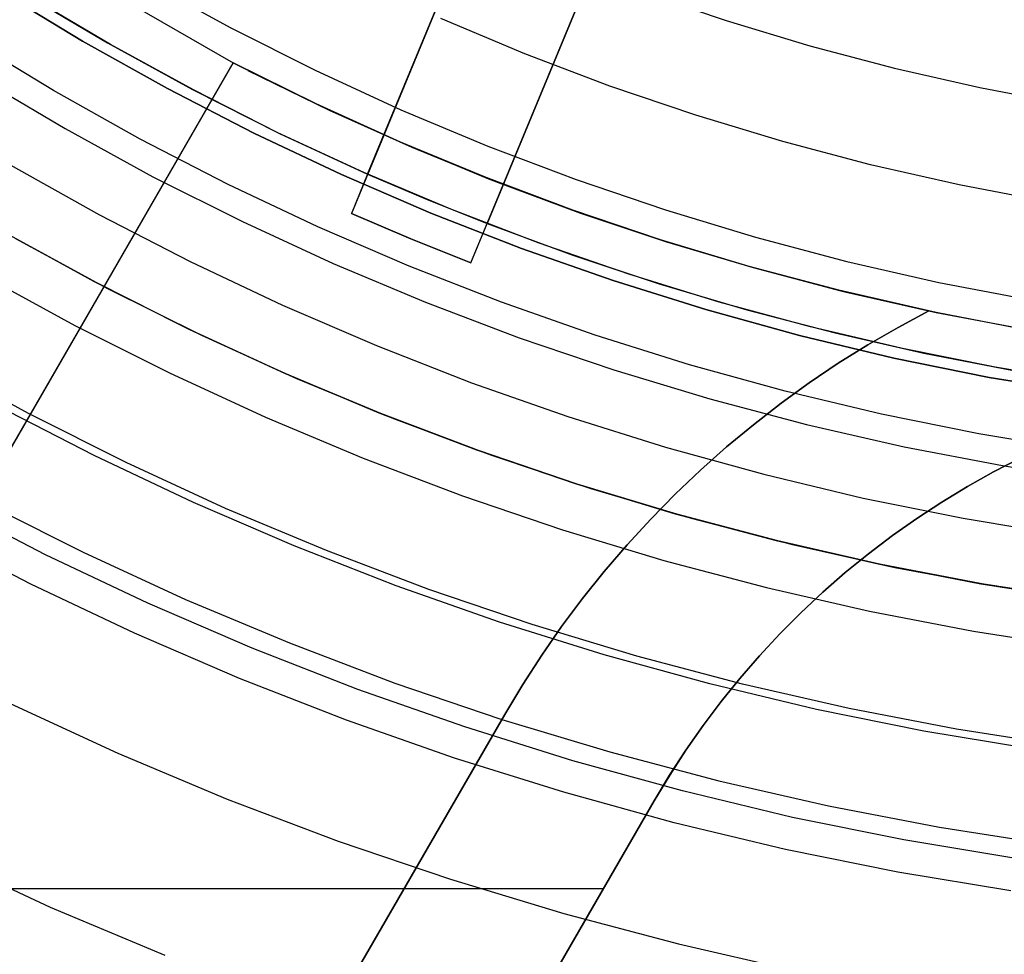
# Model space of a CAD drawing. Header units: millimetres. Extents: x 8926 to 10090, y -5004 to -3986.
# Tile 65 of 256: x 9490 to 9501, y -4392 to -4381. Entities that reach past the tile are written whole.
import ezdxf

# ---------------------------------------------------------------- set-up
doc = ezdxf.new("R2010")
doc.units = ezdxf.units.MM
doc.layers.add('BLANCO METALICO', color=7, linetype='Continuous', true_color=0xededed)
for name, color, linetype in [('COLOR EXT', 7, 'Continuous'), ('luz', 7, 'Continuous'), ('PLASTICO NEGRO', 7, 'Continuous')]:
    doc.layers.add(name, color=color, linetype=linetype)

msp = doc.modelspace()

# ---------------------------------------------------------------- linework, layer by layer
at = {"layer": 'BLANCO METALICO'}
for p, q in [((9489.525, -4380.439, 242.532), (9492.12, -4381.937, 242.532)), ((9484.514, -4395.112, 241.472), (9492.12, -4381.937, 242.532)), ((9492.122, -4381.938, 239.532), (9484.515, -4395.113, 239.532)), ((9484.515, -4395.113, 241.032), (9492.122, -4381.938, 241.032)), ((9492.12, -4381.937, 242.532), (9493.091, -4382.418, 242.532)), ((9492.122, -4381.938, 239.532), (9492.12, -4381.937, 242.532)), ((9493.083, -4382.414, 239.532), (9492.122, -4381.938, 239.532)), ((9492.291, -4382.025, 239.532), (9493.234, -4382.485, 239.532)), ((9494.06, -4382.858, 239.532), (9493.083, -4382.414, 239.532)), ((9493.091, -4382.418, 242.532), (9494.079, -4382.866, 242.532)), ((9493.234, -4382.485, 239.532), (9494.191, -4382.914, 239.532)), ((9495.051, -4383.268, 239.532), (9494.06, -4382.858, 239.532)), ((9494.079, -4382.866, 242.532), (9495.08, -4383.28, 242.532)), ((9494.191, -4382.914, 239.532), (9495.162, -4383.312, 239.532)), ((9496.055, -4383.646, 239.532), (9495.051, -4383.268, 239.532)), ((9495.08, -4383.28, 242.532), (9496.095, -4383.66, 242.532)), ((9495.162, -4383.312, 239.532), (9496.145, -4383.678, 239.532)), ((9497.072, -4383.989, 239.532), (9496.055, -4383.646, 239.532)), ((9496.095, -4383.66, 242.532), (9497.123, -4384.005, 242.532)), ((9496.145, -4383.678, 239.532), (9497.14, -4384.011, 239.532)), ((9498.099, -4384.298, 239.532), (9497.072, -4383.989, 239.532)), ((9497.123, -4384.005, 242.532), (9498.161, -4384.315, 242.532)), ((9497.14, -4384.011, 239.532), (9498.145, -4384.311, 239.532)), ((9499.137, -4384.573, 239.532), (9498.099, -4384.298, 239.532)), ((9498.145, -4384.311, 239.532), (9499.16, -4384.579, 239.532)), ((9498.161, -4384.315, 242.532), (9499.209, -4384.59, 242.532)), ((9500.182, -4384.812, 239.532), (9499.137, -4384.573, 239.532)), ((9499.16, -4384.579, 239.532), (9500.182, -4384.812, 239.532)), ((9499.209, -4384.59, 242.532), (9500.267, -4384.83, 242.532)), ((9500.182, -4384.812, 239.532), (9499.826, -4385.003, 239.532)), ((9499.826, -4385.003, 242.032), (9500.182, -4384.812, 242.032)), ((9499.826, -4385.003, 240.782), (9500.182, -4384.812, 240.782)), ((9500.182, -4384.812, 242.032), (9500.182, -4384.812, 239.532)), ((9500.267, -4384.83, 242.032), (9500.182, -4384.812, 242.032)), ((9501.201, -4385.011, 242.032), (9500.267, -4384.83, 242.032)), ((9500.267, -4384.83, 242.532), (9501.358, -4385.038, 242.532)), ((9500.267, -4384.83, 242.032), (9500.267, -4384.83, 242.532)), ((9499.826, -4385.003, 239.532), (9499.475, -4385.206, 239.532)), ((9499.475, -4385.206, 242.032), (9499.826, -4385.003, 242.032)), ((9499.475, -4385.206, 240.782), (9499.826, -4385.003, 240.782)), ((9499.802, -4385.017, 239.532), (9499.802, -4385.017, 242.032)), ((9499.475, -4385.206, 239.532), (9499.132, -4385.42, 239.532)), ((9499.132, -4385.42, 242.032), (9499.475, -4385.206, 242.032)), ((9499.132, -4385.42, 240.782), (9499.475, -4385.206, 240.782)), ((9499.132, -4385.42, 239.532), (9498.796, -4385.646, 239.532)), ((9498.796, -4385.646, 242.032), (9499.132, -4385.42, 242.032)), ((9498.796, -4385.646, 240.782), (9499.132, -4385.42, 240.782)), ((9498.796, -4385.646, 239.532), (9498.468, -4385.883, 239.532)), ((9498.468, -4385.883, 242.032), (9498.796, -4385.646, 242.032)), ((9498.468, -4385.883, 240.782), (9498.796, -4385.646, 240.782)), ((9498.468, -4385.883, 239.532), (9498.149, -4386.131, 239.532)), ((9498.149, -4386.131, 242.032), (9498.468, -4385.883, 242.032)), ((9498.149, -4386.131, 240.782), (9498.468, -4385.883, 240.782)), ((9498.149, -4386.131, 239.532), (9497.837, -4386.389, 239.532)), ((9497.837, -4386.389, 242.032), (9498.149, -4386.131, 242.032)), ((9497.837, -4386.389, 240.782), (9498.149, -4386.131, 240.782)), ((9497.837, -4386.389, 239.532), (9497.535, -4386.658, 239.532)), ((9497.535, -4386.658, 242.032), (9497.837, -4386.389, 242.032)), ((9497.535, -4386.658, 240.782), (9497.837, -4386.389, 240.782)), ((9501.238, -4386.52, 242.032), (9500.93, -4386.679, 242.032)), ((9500.93, -4386.679, 239.532), (9501.238, -4386.52, 239.532)), ((9500.93, -4386.679, 236.532), (9501.238, -4386.52, 236.532)), ((9501.238, -4386.52, 240.782), (9500.93, -4386.679, 240.782)), ((9501.238, -4386.52, 238.032), (9500.93, -4386.679, 238.032)), ((9497.535, -4386.658, 239.532), (9497.242, -4386.937, 239.532)), ((9497.242, -4386.937, 242.032), (9497.535, -4386.658, 242.032)), ((9497.242, -4386.937, 240.782), (9497.535, -4386.658, 240.782)), ((9500.93, -4386.679, 242.032), (9500.627, -4386.848, 242.032)), ((9500.627, -4386.848, 239.532), (9500.93, -4386.679, 239.532)), ((9500.627, -4386.848, 236.532), (9500.93, -4386.679, 236.532)), ((9500.93, -4386.679, 240.782), (9500.627, -4386.848, 240.782)), ((9500.93, -4386.679, 238.032), (9500.627, -4386.848, 238.032)), ((9500.778, -4386.762, 239.532), (9500.778, -4386.762, 242.032)), ((9500.778, -4386.762, 236.532), (9500.778, -4386.762, 239.532)), ((9500.627, -4386.848, 242.032), (9500.331, -4387.028, 242.032)), ((9500.331, -4387.028, 239.532), (9500.627, -4386.848, 239.532)), ((9500.331, -4387.028, 236.532), (9500.627, -4386.848, 236.532)), ((9500.627, -4386.848, 240.782), (9500.331, -4387.028, 240.782)), ((9500.627, -4386.848, 238.032), (9500.331, -4387.028, 238.032)), ((9497.242, -4386.937, 239.532), (9496.958, -4387.226, 239.532)), ((9496.958, -4387.226, 242.032), (9497.242, -4386.937, 242.032)), ((9496.958, -4387.226, 240.782), (9497.242, -4386.937, 240.782)), ((9500.331, -4387.028, 242.032), (9500.041, -4387.217, 242.032)), ((9500.041, -4387.217, 239.532), (9500.331, -4387.028, 239.532)), ((9500.041, -4387.217, 236.532), (9500.331, -4387.028, 236.532)), ((9500.331, -4387.028, 240.782), (9500.041, -4387.217, 240.782)), ((9500.331, -4387.028, 238.032), (9500.041, -4387.217, 238.032)), ((9496.958, -4387.226, 239.532), (9496.685, -4387.524, 239.532)), ((9496.685, -4387.524, 242.032), (9496.958, -4387.226, 242.032)), ((9496.685, -4387.524, 240.782), (9496.958, -4387.226, 240.782)), ((9499.757, -4387.417, 236.532), (9500.041, -4387.217, 236.532)), ((9500.041, -4387.217, 242.032), (9499.758, -4387.417, 242.032)), ((9499.758, -4387.417, 239.532), (9500.041, -4387.217, 239.532)), ((9500.041, -4387.217, 240.782), (9499.758, -4387.417, 240.782)), ((9500.041, -4387.217, 238.032), (9499.758, -4387.417, 238.032)), ((9499.758, -4387.417, 242.032), (9499.481, -4387.626, 242.032)), ((9499.481, -4387.626, 239.532), (9499.758, -4387.417, 239.532)), ((9499.481, -4387.626, 236.532), (9499.757, -4387.417, 236.532)), ((9499.758, -4387.417, 240.782), (9499.481, -4387.626, 240.782)), ((9499.758, -4387.417, 238.032), (9499.481, -4387.626, 238.032)), ((9496.685, -4387.524, 239.532), (9496.421, -4387.831, 239.532)), ((9496.421, -4387.831, 242.032), (9496.685, -4387.524, 242.032)), ((9496.421, -4387.831, 240.782), (9496.685, -4387.524, 240.782)), ((9499.212, -4387.845, 236.532), (9499.481, -4387.626, 236.532)), ((9499.481, -4387.626, 242.032), (9499.213, -4387.845, 242.032)), ((9499.213, -4387.845, 239.532), (9499.481, -4387.626, 239.532)), ((9499.481, -4387.626, 240.782), (9499.213, -4387.845, 240.782)), ((9499.481, -4387.626, 238.032), (9499.213, -4387.845, 238.032)), ((9496.421, -4387.831, 239.532), (9496.168, -4388.147, 239.532)), ((9496.168, -4388.147, 242.032), (9496.421, -4387.831, 242.032)), ((9496.168, -4388.147, 240.782), (9496.421, -4387.831, 240.782)), ((9498.951, -4388.073, 236.532), (9499.212, -4387.845, 236.532)), ((9499.213, -4387.845, 242.032), (9498.952, -4388.073, 242.032)), ((9498.952, -4388.073, 239.532), (9499.213, -4387.845, 239.532)), ((9499.213, -4387.845, 240.782), (9498.952, -4388.073, 240.782)), ((9499.213, -4387.845, 238.032), (9498.952, -4388.073, 238.032)), ((9498.698, -4388.31, 236.532), (9498.951, -4388.073, 236.532)), ((9498.952, -4388.073, 242.032), (9498.699, -4388.31, 242.032)), ((9498.699, -4388.31, 239.532), (9498.952, -4388.073, 239.532)), ((9498.952, -4388.073, 240.782), (9498.699, -4388.31, 240.782)), ((9498.952, -4388.073, 238.032), (9498.699, -4388.31, 238.032)), ((9496.168, -4388.147, 239.532), (9495.926, -4388.471, 239.532)), ((9495.926, -4388.471, 242.032), (9496.168, -4388.147, 242.032)), ((9495.926, -4388.471, 240.782), (9496.168, -4388.147, 240.782)), ((9498.699, -4388.31, 242.032), (9498.454, -4388.555, 242.032)), ((9498.454, -4388.555, 239.532), (9498.699, -4388.31, 239.532)), ((9498.454, -4388.556, 236.532), (9498.698, -4388.31, 236.532)), ((9498.699, -4388.31, 240.782), (9498.454, -4388.555, 240.782)), ((9498.699, -4388.31, 238.032), (9498.454, -4388.556, 238.032)), ((9495.926, -4388.471, 239.532), (9495.695, -4388.803, 239.532)), ((9495.695, -4388.803, 242.032), (9495.926, -4388.471, 242.032)), ((9495.695, -4388.803, 240.782), (9495.926, -4388.471, 240.782)), ((9498.454, -4388.555, 242.032), (9498.218, -4388.809, 242.032)), ((9498.218, -4388.809, 239.532), (9498.454, -4388.555, 239.532)), ((9498.454, -4388.555, 240.782), (9498.218, -4388.809, 240.782)), ((9498.218, -4388.81, 236.532), (9498.454, -4388.556, 236.532)), ((9498.454, -4388.556, 238.032), (9498.218, -4388.809, 238.032)), ((9495.695, -4388.803, 239.532), (9495.475, -4389.143, 239.532)), ((9495.475, -4389.143, 242.032), (9495.695, -4388.803, 242.032)), ((9495.475, -4389.143, 240.782), (9495.695, -4388.803, 240.782)), ((9498.218, -4388.809, 242.032), (9497.991, -4389.071, 242.032)), ((9497.991, -4389.071, 239.532), (9498.218, -4388.809, 239.532)), ((9498.218, -4388.809, 240.782), (9497.991, -4389.071, 240.782)), ((9498.218, -4388.809, 238.032), (9497.991, -4389.071, 238.032)), ((9497.991, -4389.071, 236.532), (9498.218, -4388.81, 236.532)), ((9497.991, -4389.071, 242.032), (9497.773, -4389.341, 242.032)), ((9497.773, -4389.341, 239.532), (9497.991, -4389.071, 239.532)), ((9497.773, -4389.341, 236.532), (9497.991, -4389.071, 236.532)), ((9497.991, -4389.071, 240.782), (9497.773, -4389.341, 240.782)), ((9497.991, -4389.071, 238.032), (9497.773, -4389.341, 238.032)), ((9495.475, -4389.143, 239.532), (9495.267, -4389.49, 239.532)), ((9495.267, -4389.49, 242.032), (9495.475, -4389.143, 242.032)), ((9495.267, -4389.49, 240.782), (9495.475, -4389.143, 240.782)), ((9497.773, -4389.341, 242.032), (9497.565, -4389.618, 242.032)), ((9497.565, -4389.618, 239.532), (9497.773, -4389.341, 239.532)), ((9497.565, -4389.618, 236.532), (9497.773, -4389.341, 236.532)), ((9497.773, -4389.341, 240.782), (9497.565, -4389.618, 240.782)), ((9497.773, -4389.341, 238.032), (9497.565, -4389.618, 238.032)), ((9478.31, -4418.861, 242.032), (9495.267, -4389.49, 242.032)), ((9495.267, -4389.49, 239.532), (9478.31, -4418.861, 239.532)), ((9478.31, -4418.861, 240.782), (9495.267, -4389.49, 240.782)), ((9495.267, -4389.49, 242.032), (9495.267, -4389.49, 239.532)), ((9497.565, -4389.618, 242.032), (9497.366, -4389.902, 242.032)), ((9497.366, -4389.902, 239.532), (9497.565, -4389.618, 239.532)), ((9497.366, -4389.902, 236.532), (9497.565, -4389.618, 236.532)), ((9497.565, -4389.618, 240.782), (9497.366, -4389.902, 240.782)), ((9497.565, -4389.618, 238.032), (9497.366, -4389.902, 238.032)), ((9497.177, -4390.193, 236.532), (9497.366, -4389.902, 236.532)), ((9497.366, -4389.902, 242.032), (9497.178, -4390.192, 242.032)), ((9497.178, -4390.192, 239.532), (9497.366, -4389.902, 239.532)), ((9497.366, -4389.902, 240.782), (9497.178, -4390.192, 240.782)), ((9497.366, -4389.902, 238.032), (9497.178, -4390.193, 238.032)), ((9497.178, -4390.192, 242.032), (9496.999, -4390.49, 242.032)), ((9496.999, -4390.49, 239.532), (9497.178, -4390.192, 239.532)), ((9497.178, -4390.192, 240.782), (9496.999, -4390.49, 240.782)), ((9496.999, -4390.49, 236.532), (9497.177, -4390.193, 236.532)), ((9497.178, -4390.193, 238.032), (9496.999, -4390.49, 238.032)), ((9474.465, -4429.519, 236.532), (9496.999, -4390.49, 236.532)), ((9474.465, -4429.519, 238.032), (9496.999, -4390.49, 238.032)), ((9496.999, -4390.49, 242.032), (9480.042, -4419.861, 242.032)), ((9480.042, -4419.861, 239.532), (9496.999, -4390.49, 239.532)), ((9496.999, -4390.49, 240.782), (9480.042, -4419.861, 240.782)), ((9496.999, -4390.49, 242.032), (9496.999, -4390.49, 239.532)), ((9496.999, -4390.49, 236.532), (9496.999, -4390.49, 239.532)), ((9496.409, -4391.512, 236.532), (9473.315, -4391.512, 236.532))]:
    msp.add_line(p, q, dxfattribs=at)
at = {"layer": 'COLOR EXT', "color": 30, "true_color": 0xff8d00}
for p, q in [((9497.794, -4373.292, 21.412), (9493.678, -4383.227, 21.412)), ((9495.064, -4383.801, 21.412), (9499.18, -4373.866, 21.412)), ((9493.678, -4383.227, 26.562), (9497.028, -4375.14, 26.562)), ((9498.414, -4375.714, 26.562), (9495.064, -4383.801, 26.562)), ((9496.55, -4376.296, 16.262), (9493.49, -4383.683, 16.262)), ((9494.875, -4384.257, 16.262), (9497.935, -4376.87, 16.262)), ((9489.696, -4381.128, 19.162), (9490.664, -4381.705, 19.162)), ((9489.696, -4381.128, 24.362), (9490.664, -4381.705, 24.362)), ((9490.7, -4381.725, 29.562), (9489.757, -4381.166, 29.562)), ((9490.664, -4381.705, 19.162), (9491.651, -4382.247, 19.162)), ((9490.664, -4381.705, 24.362), (9491.651, -4382.247, 24.362)), ((9491.661, -4382.252, 29.562), (9490.7, -4381.725, 29.562)), ((9491.651, -4382.247, 19.162), (9492.656, -4382.755, 19.162)), ((9491.651, -4382.247, 24.362), (9492.656, -4382.755, 24.362)), ((9492.64, -4382.747, 29.562), (9491.661, -4382.252, 29.562)), ((9493.634, -4383.208, 29.562), (9492.64, -4382.747, 29.562)), ((9492.656, -4382.755, 19.162), (9493.678, -4383.227, 19.162)), ((9492.656, -4382.755, 24.362), (9493.678, -4383.227, 24.362)), ((9493.678, -4383.227, 19.162), (9493.49, -4383.683, 19.162)), ((9494.644, -4383.635, 29.562), (9493.634, -4383.208, 29.562)), ((9493.678, -4383.227, 26.562), (9494.368, -4383.522, 26.562)), ((9493.678, -4383.227, 19.162), (9493.678, -4383.227, 26.562)), ((9494.368, -4383.522, 26.562), (9495.064, -4383.801, 26.562)), ((9493.49, -4383.683, 16.262), (9493.49, -4383.683, 19.162)), ((9494.179, -4383.978, 16.262), (9493.49, -4383.683, 16.262)), ((9493.49, -4383.683, 19.162), (9494.179, -4383.978, 19.162)), ((9494.179, -4383.978, 17.712), (9493.49, -4383.683, 17.712)), ((9495.667, -4384.028, 29.562), (9494.644, -4383.635, 29.562)), ((9494.875, -4384.257, 19.162), (9495.064, -4383.801, 19.162)), ((9495.064, -4383.801, 19.162), (9496.056, -4384.167, 19.162)), ((9495.064, -4383.801, 26.562), (9495.064, -4383.801, 19.162)), ((9495.064, -4383.801, 24.362), (9496.056, -4384.167, 24.362)), ((9489.449, -4383.89, 25.412), (9490.511, -4384.472, 25.412)), ((9490.541, -4384.488, 29.562), (9489.481, -4383.908, 29.562)), ((9489.599, -4383.975, 21.262), (9490.665, -4384.553, 21.262)), ((9494.875, -4384.257, 16.262), (9494.179, -4383.978, 16.262)), ((9494.179, -4383.978, 19.162), (9494.875, -4384.257, 19.162)), ((9494.875, -4384.257, 17.712), (9494.179, -4383.978, 17.712)), ((9494.179, -4383.978, 19.162), (9494.179, -4383.978, 16.262)), ((9496.704, -4384.386, 29.562), (9495.667, -4384.028, 29.562)), ((9496.056, -4384.167, 19.162), (9497.058, -4384.5, 19.162)), ((9496.056, -4384.167, 24.362), (9497.058, -4384.5, 24.362)), ((9494.875, -4384.257, 19.162), (9494.875, -4384.257, 16.262)), ((9497.751, -4384.71, 29.562), (9496.704, -4384.386, 29.562)), ((9490.511, -4384.472, 25.412), (9491.592, -4385.017, 25.412)), ((9491.62, -4385.031, 29.562), (9490.541, -4384.488, 29.562)), ((9497.058, -4384.5, 19.162), (9498.071, -4384.801, 19.162)), ((9497.058, -4384.5, 24.362), (9498.071, -4384.801, 24.362)), ((9490.665, -4384.553, 21.262), (9491.752, -4385.093, 21.262)), ((9498.809, -4384.997, 29.562), (9497.751, -4384.71, 29.562)), ((9498.071, -4384.801, 19.162), (9499.094, -4385.068, 19.162)), ((9498.071, -4384.801, 24.362), (9499.094, -4385.068, 24.362)), ((9491.592, -4385.017, 25.412), (9492.691, -4385.524, 25.412)), ((9492.718, -4385.536, 29.562), (9491.62, -4385.031, 29.562)), ((9491.752, -4385.093, 21.262), (9492.856, -4385.596, 21.262)), ((9499.876, -4385.249, 29.562), (9498.809, -4384.997, 29.562)), ((9499.094, -4385.068, 19.162), (9500.124, -4385.302, 19.162)), ((9499.094, -4385.068, 24.362), (9500.124, -4385.302, 24.362)), ((9500.951, -4385.465, 29.562), (9499.876, -4385.249, 29.562)), ((9500.124, -4385.302, 19.162), (9501.162, -4385.503, 19.162)), ((9500.124, -4385.302, 24.362), (9501.162, -4385.503, 24.362)), ((9492.691, -4385.524, 25.412), (9493.807, -4385.993, 25.412)), ((9493.832, -4386.003, 29.562), (9492.718, -4385.536, 29.562)), ((9502.033, -4385.644, 29.562), (9500.951, -4385.465, 29.562)), ((9492.856, -4385.596, 21.262), (9493.977, -4386.061, 21.262)), ((9493.807, -4385.993, 25.412), (9494.939, -4386.423, 25.412)), ((9494.962, -4386.431, 29.562), (9493.832, -4386.003, 29.562)), ((9493.977, -4386.061, 21.262), (9495.113, -4386.486, 21.262)), ((9494.939, -4386.423, 25.412), (9496.084, -4386.814, 25.412)), ((9496.105, -4386.821, 29.562), (9494.962, -4386.431, 29.562)), ((9495.113, -4386.486, 21.262), (9496.264, -4386.871, 21.262)), ((9496.084, -4386.814, 25.412), (9497.243, -4387.165, 25.412)), ((9497.262, -4387.17, 29.562), (9496.105, -4386.821, 29.562)), ((9496.264, -4386.871, 21.262), (9497.427, -4387.216, 21.262)), ((9497.243, -4387.165, 25.412), (9498.413, -4387.475, 25.412)), ((9498.43, -4387.479, 29.562), (9497.262, -4387.17, 29.562)), ((9497.427, -4387.216, 21.262), (9498.602, -4387.521, 21.262)), ((9498.413, -4387.475, 25.412), (9499.593, -4387.745, 25.412)), ((9499.608, -4387.748, 29.562), (9498.43, -4387.479, 29.562)), ((9498.602, -4387.521, 21.262), (9499.786, -4387.785, 21.262)), ((9499.593, -4387.745, 25.412), (9500.782, -4387.974, 25.412)), ((9500.794, -4387.976, 29.562), (9499.608, -4387.748, 29.562)), ((9499.786, -4387.785, 21.262), (9500.979, -4388.008, 21.262)), ((9500.782, -4387.974, 25.412), (9501.978, -4388.162, 25.412)), ((9501.988, -4388.163, 29.562), (9500.794, -4387.976, 29.562)), ((9500.979, -4388.008, 21.262), (9502.178, -4388.189, 21.262))]:
    msp.add_line(p, q, dxfattribs=at)
at = {"layer": 'luz', "color": 7, "true_color": 0xffffff}
for p, q in [((9491.137, -4381.008, -20.543), (9492.095, -4381.533, -20.543)), ((9496.874, -4381.121, -21.158), (9497.833, -4381.447, -21.158)), ((9495.499, -4381.832, -20.851), (9494.528, -4381.425, -20.851)), ((9497.833, -4381.447, -21.158), (9498.803, -4381.74, -21.158)), ((9492.095, -4381.533, -20.543), (9493.072, -4382.024, -20.543)), ((9498.803, -4381.74, -21.158), (9499.782, -4382, -21.158)), ((9496.484, -4382.206, -20.851), (9495.499, -4381.832, -20.851)), ((9493.072, -4382.024, -20.543), (9494.064, -4382.481, -20.543)), ((9499.782, -4382, -21.158), (9500.77, -4382.225, -21.158)), ((9489.175, -4382.108, -21.606), (9490.173, -4382.7, -21.606)), ((9497.48, -4382.545, -20.851), (9496.484, -4382.206, -20.851)), ((9500.77, -4382.225, -21.158), (9501.765, -4382.416, -21.158)), ((9494.064, -4382.481, -20.543), (9495.072, -4382.903, -20.543)), ((9498.488, -4382.849, -20.851), (9497.48, -4382.545, -20.851)), ((9490.173, -4382.7, -21.606), (9491.191, -4383.257, -21.606)), ((9495.072, -4382.903, -20.543), (9496.094, -4383.291, -20.543)), ((9499.506, -4383.119, -20.851), (9498.488, -4382.849, -20.851)), ((9500.533, -4383.353, -20.851), (9499.506, -4383.119, -20.851)), ((9491.191, -4383.257, -21.606), (9492.227, -4383.778, -21.606)), ((9496.094, -4383.291, -20.543), (9497.128, -4383.643, -20.543)), ((9501.567, -4383.552, -20.851), (9500.533, -4383.353, -20.851)), ((9497.128, -4383.643, -20.543), (9498.174, -4383.959, -20.543)), ((9492.227, -4383.778, -21.606), (9493.28, -4384.263, -21.606)), ((9498.174, -4383.959, -20.543), (9499.23, -4384.238, -20.543)), ((9493.28, -4384.263, -21.606), (9494.35, -4384.712, -21.606)), ((9499.23, -4384.238, -20.543), (9500.296, -4384.482, -20.543)), ((9489.209, -4384.392, -22.669), (9490.286, -4384.981, -22.669)), ((9500.296, -4384.482, -20.543), (9501.369, -4384.688, -20.543)), ((9494.35, -4384.712, -21.606), (9495.435, -4385.123, -21.606)), ((9490.286, -4384.981, -22.669), (9491.382, -4385.532, -22.669)), ((9495.435, -4385.123, -21.606), (9496.533, -4385.496, -21.606)), ((9489.75, -4386.002, -22.362), (9488.638, -4385.393, -22.362)), ((9491.382, -4385.532, -22.669), (9492.497, -4386.045, -22.669)), ((9496.533, -4385.496, -21.606), (9497.643, -4385.832, -21.606)), ((9497.643, -4385.832, -21.606), (9498.764, -4386.129, -21.606)), ((9490.882, -4386.571, -22.362), (9489.75, -4386.002, -22.362)), ((9492.497, -4386.045, -22.669), (9493.628, -4386.52, -22.669)), ((9498.764, -4386.129, -21.606), (9499.895, -4386.387, -21.606)), ((9499.895, -4386.387, -21.606), (9501.034, -4386.606, -21.606)), ((9492.033, -4387.101, -22.362), (9490.882, -4386.571, -22.362)), ((9493.628, -4386.52, -22.669), (9494.776, -4386.955, -22.669)), ((9501.034, -4386.606, -21.606), (9502.18, -4386.785, -21.606)), ((9489.214, -4387.022, -22.054), (9490.382, -4387.61, -22.054)), ((9494.776, -4386.955, -22.669), (9495.937, -4387.35, -22.669)), ((9493.201, -4387.591, -22.362), (9492.033, -4387.101, -22.362)), ((9495.937, -4387.35, -22.669), (9497.112, -4387.705, -22.669)), ((9490.382, -4387.61, -22.054), (9491.568, -4388.156, -22.054)), ((9494.386, -4388.04, -22.362), (9493.201, -4387.591, -22.362)), ((9497.112, -4387.705, -22.669), (9498.298, -4388.019, -22.669)), ((9495.585, -4388.448, -22.362), (9494.386, -4388.04, -22.362)), ((9498.298, -4388.019, -22.669), (9499.495, -4388.293, -22.669)), ((9491.568, -4388.156, -22.054), (9492.774, -4388.661, -22.054)), ((9499.495, -4388.293, -22.669), (9500.7, -4388.524, -22.669)), ((9496.798, -4388.814, -22.362), (9495.585, -4388.448, -22.362)), ((9500.7, -4388.524, -22.669), (9501.912, -4388.714, -22.669)), ((9492.774, -4388.661, -22.054), (9493.995, -4389.125, -22.054)), ((9498.022, -4389.139, -22.362), (9496.798, -4388.814, -22.362)), ((9493.995, -4389.125, -22.054), (9495.232, -4389.546, -22.054)), ((9499.258, -4389.421, -22.362), (9498.022, -4389.139, -22.362)), ((9489.537, -4389.364, -23.117), (9490.785, -4389.939, -23.117)), ((9500.502, -4389.66, -22.362), (9499.258, -4389.421, -22.362)), ((9495.232, -4389.546, -22.054), (9496.483, -4389.924, -22.054)), ((9501.753, -4389.856, -22.362), (9500.502, -4389.66, -22.362)), ((9490.785, -4389.939, -23.117), (9492.052, -4390.47, -23.117)), ((9496.483, -4389.924, -22.054), (9497.746, -4390.258, -22.054)), ((9497.746, -4390.258, -22.054), (9499.02, -4390.549, -22.054)), ((9492.052, -4390.47, -23.117), (9493.336, -4390.957, -23.117)), ((9499.02, -4390.549, -22.054), (9500.304, -4390.796, -22.054)), ((9500.304, -4390.796, -22.054), (9501.595, -4390.998, -22.054)), ((9493.336, -4390.957, -23.117), (9494.637, -4391.4, -23.117)), ((9488.692, -4391.118, -24.18), (9490.001, -4391.721, -24.18)), ((9494.637, -4391.4, -23.117), (9495.952, -4391.797, -23.117)), ((9490.001, -4391.721, -24.18), (9491.33, -4392.278, -24.18)), ((9495.952, -4391.797, -23.117), (9497.281, -4392.149, -23.117)), ((9497.281, -4392.149, -23.117), (9498.62, -4392.455, -23.117))]:
    msp.add_line(p, q, dxfattribs=at)
at = {"layer": 'PLASTICO NEGRO', "color": 254, "true_color": 0xcad1ee}
for p, q in [((9489.412, -4381.101, 31.062), (9490.375, -4381.685, 31.062)), ((9490.375, -4381.685, 29.562), (9489.412, -4381.101, 29.562)), ((9490.041, -4382.259, 31.315), (9489.058, -4381.663, 31.315)), ((9490.375, -4381.685, 31.062), (9491.358, -4382.236, 31.062)), ((9491.358, -4382.236, 29.562), (9490.375, -4381.685, 29.562)), ((9491.358, -4382.236, 31.062), (9492.359, -4382.752, 31.062)), ((9492.359, -4382.752, 29.562), (9491.358, -4382.236, 29.562)), ((9491.043, -4382.821, 31.315), (9490.041, -4382.259, 31.315)), ((9492.064, -4383.347, 31.315), (9491.043, -4382.821, 31.315)), ((9492.359, -4382.752, 31.062), (9493.377, -4383.233, 31.062)), ((9493.377, -4383.233, 29.562), (9492.359, -4382.752, 29.562)), ((9489.539, -4383.12, 30.194), (9490.571, -4383.698, 30.194)), ((9493.377, -4383.233, 31.062), (9494.411, -4383.679, 31.062)), ((9494.411, -4383.679, 29.562), (9493.377, -4383.233, 29.562)), ((9493.103, -4383.838, 31.315), (9492.064, -4383.347, 31.315)), ((9490.571, -4383.698, 30.194), (9491.623, -4384.241, 30.194)), ((9494.411, -4383.679, 31.062), (9495.46, -4384.088, 31.062)), ((9495.46, -4384.088, 29.562), (9494.411, -4383.679, 29.562)), ((9494.158, -4384.293, 31.315), (9493.103, -4383.838, 31.315)), ((9495.46, -4384.088, 31.062), (9496.522, -4384.462, 31.062)), ((9496.522, -4384.462, 29.562), (9495.46, -4384.088, 29.562)), ((9491.623, -4384.241, 30.194), (9492.693, -4384.746, 30.194)), ((9495.229, -4384.711, 31.315), (9494.158, -4384.293, 31.315)), ((9496.522, -4384.462, 31.062), (9497.597, -4384.798, 31.062)), ((9497.597, -4384.798, 29.562), (9496.522, -4384.462, 29.562)), ((9492.693, -4384.746, 30.194), (9493.78, -4385.215, 30.194)), ((9496.313, -4385.092, 31.315), (9495.229, -4384.711, 31.315)), ((9497.597, -4384.798, 31.062), (9498.682, -4385.097, 31.062)), ((9498.682, -4385.097, 29.562), (9497.597, -4384.798, 29.562)), ((9497.409, -4385.436, 31.315), (9496.313, -4385.092, 31.315)), ((9498.682, -4385.097, 31.062), (9499.777, -4385.359, 31.062)), ((9499.777, -4385.359, 29.562), (9498.682, -4385.097, 29.562)), ((9493.78, -4385.215, 30.194), (9494.882, -4385.646, 30.194)), ((9498.517, -4385.741, 31.315), (9497.409, -4385.436, 31.315)), ((9499.777, -4385.359, 31.062), (9500.881, -4385.583, 31.062)), ((9500.881, -4385.583, 29.562), (9499.777, -4385.359, 29.562)), ((9494.882, -4385.646, 30.194), (9495.998, -4386.038, 30.194)), ((9500.881, -4385.583, 31.062), (9501.992, -4385.768, 31.062)), ((9501.992, -4385.768, 29.562), (9500.881, -4385.583, 29.562)), ((9499.634, -4386.008, 31.315), (9498.517, -4385.741, 31.315)), ((9490.512, -4386.49, 34.431), (9489.383, -4385.908, 34.431)), ((9500.76, -4386.236, 31.315), (9499.634, -4386.008, 31.315)), ((9495.998, -4386.038, 30.194), (9497.128, -4386.392, 30.194)), ((9501.894, -4386.425, 31.315), (9500.76, -4386.236, 31.315)), ((9497.128, -4386.392, 30.194), (9498.269, -4386.706, 30.194)), ((9491.66, -4387.033, 34.431), (9490.512, -4386.49, 34.431)), ((9498.269, -4386.706, 30.194), (9499.42, -4386.981, 30.194)), ((9489.945, -4387.638, 33.562), (9488.777, -4387.036, 33.562)), ((9492.826, -4387.536, 34.431), (9491.66, -4387.033, 34.431)), ((9499.42, -4386.981, 30.194), (9500.579, -4387.216, 30.194)), ((9500.579, -4387.216, 30.194), (9501.747, -4387.411, 30.194)), ((9489.776, -4387.979, 35.062), (9488.597, -4387.371, 35.062)), ((9494.009, -4387.998, 34.431), (9492.826, -4387.536, 34.431)), ((9491.133, -4388.2, 33.562), (9489.945, -4387.638, 33.562)), ((9490.976, -4388.546, 35.062), (9489.776, -4387.979, 35.062)), ((9495.207, -4388.419, 34.431), (9494.009, -4387.998, 34.431)), ((9492.34, -4388.72, 33.562), (9491.133, -4388.2, 33.562)), ((9496.419, -4388.798, 34.431), (9495.207, -4388.419, 34.431)), ((9492.195, -4389.072, 35.062), (9490.976, -4388.546, 35.062)), ((9493.564, -4389.199, 33.562), (9492.34, -4388.72, 33.562)), ((9497.644, -4389.136, 34.431), (9496.419, -4388.798, 34.431)), ((9493.432, -4389.555, 35.062), (9492.195, -4389.072, 35.062)), ((9494.804, -4389.634, 33.562), (9493.564, -4389.199, 33.562)), ((9498.879, -4389.431, 34.431), (9497.644, -4389.136, 34.431)), ((9500.124, -4389.683, 34.431), (9498.879, -4389.431, 34.431)), ((9494.684, -4389.995, 35.062), (9493.432, -4389.555, 35.062)), ((9496.058, -4390.027, 33.562), (9494.804, -4389.634, 33.562)), ((9501.377, -4389.892, 34.431), (9500.124, -4389.683, 34.431)), ((9495.951, -4390.392, 35.062), (9494.684, -4389.995, 35.062)), ((9497.325, -4390.376, 33.562), (9496.058, -4390.027, 33.562)), ((9497.23, -4390.745, 35.062), (9495.951, -4390.392, 35.062)), ((9498.603, -4390.682, 33.562), (9497.325, -4390.376, 33.562)), ((9499.891, -4390.943, 33.562), (9498.603, -4390.682, 33.562)), ((9498.521, -4391.053, 35.062), (9497.23, -4390.745, 35.062)), ((9501.188, -4391.159, 33.562), (9499.891, -4390.943, 33.562)), ((9499.822, -4391.316, 35.062), (9498.521, -4391.053, 35.062)), ((9501.131, -4391.535, 35.062), (9499.822, -4391.316, 35.062))]:
    msp.add_line(p, q, dxfattribs=at)

doc.saveas('drawing.dxf')
